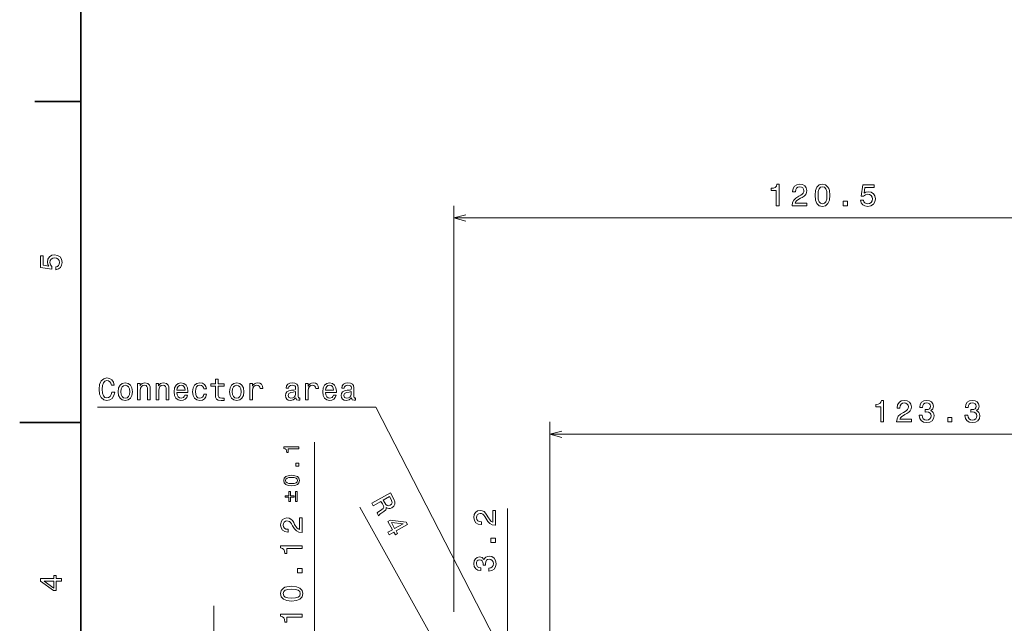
# Model space of a CAD drawing. Extents: x 0 to 594, y 0 to 420.
# Tile 8 of 33: x 0 to 161, y 177 to 276. Entities that reach past the tile are written whole.
import ezdxf

# ---------------------------------------------------------------- set-up
doc = ezdxf.new("R2010")
doc.units = 0

msp = doc.modelspace()

# ---------------------------------------------------------------- linework, layer by layer
at = {"color": 7, "lineweight": 35}
for p, q in [((10, 410), (10, 10)), ((10, 262.5), (2.5, 262.5)), ((10, 210), (0, 210))]:
    msp.add_line(p, q, dxfattribs=at)
at = {"color": 7, "lineweight": 13}
for p, q in [((71, 179), (71, 245.456116)), ((71, 243.456116), (191.5, 243.456116)), ((86.678284, 173.800003), (86.678284, 210.084564)), ((86.678284, 208.084564), (210, 208.084564)), ((48.174194, 148.5), (48.174194, 206.803101)), ((76.5, 158.600006), (55.611229, 196.164474)), ((79.773819, 166.800003), (79.773819, 195.956512)), ((31.721222, 143.5), (31.721222, 180))]:
    msp.add_line(p, q, dxfattribs=at)
for points in [[(123.68718, 245.456116), (124.146103, 245.456116), (124.146103, 248.981323), (123.803169, 248.981323), (123.712387, 248.673706), (123.530838, 248.466919), (123.253456, 248.345886), (122.870171, 248.305542), (122.870171, 247.947479), (123.68718, 247.947479)], [(126.283432, 245.456116), (128.689056, 245.456116), (128.689056, 245.889832), (126.78775, 245.889832), (126.893661, 246.126862), (127.075211, 246.323547), (127.63501, 246.68161), (127.932564, 246.832916), (128.265411, 247.049774), (128.502441, 247.301941), (128.638611, 247.599487), (128.689056, 247.937378), (128.603317, 248.361023), (128.366272, 248.693878), (128.003174, 248.905685), (127.534149, 248.981323), (127.050003, 248.895599), (126.681839, 248.658569), (126.444809, 248.280334), (126.36412, 247.781036), (126.36412, 247.710449), (126.823059, 247.710449), (126.823059, 247.750793), (126.868439, 248.093719), (127.004608, 248.345886), (127.221466, 248.507263), (127.508934, 248.562744), (127.801437, 248.512314), (128.018295, 248.38623), (128.159515, 248.189545), (128.209946, 247.942429), (128.174637, 247.710449), (128.078812, 247.513763), (127.917435, 247.342285), (127.695526, 247.190979), (127.39798, 247.029602), (126.903748, 246.716919), (126.555763, 246.384064), (126.348991, 245.980621), (126.283432, 245.471252)], [(130.034576, 247.165771), (130.110229, 246.373993), (130.34726, 245.809143), (130.725494, 245.466202), (131.25, 245.355255), (131.769455, 245.466202), (132.14769, 245.809143), (132.379684, 246.373993), (132.460373, 247.165771), (132.379684, 247.952515), (132.283859, 248.265198), (132.14769, 248.5224), (131.769455, 248.865341), (131.25, 248.981323), (130.725494, 248.865341), (130.34726, 248.517365), (130.110229, 247.952515)], [(130.518738, 247.165771), (130.559082, 247.776001), (130.68515, 248.214752), (130.912109, 248.47197), (131.25, 248.562744), (131.582855, 248.47197), (131.809799, 248.214752), (131.935883, 247.776001), (131.976227, 247.165771), (131.935883, 246.550507), (131.809799, 246.111725), (131.582855, 245.854523), (131.25, 245.768799), (130.912109, 245.854523), (130.68515, 246.111725), (130.559082, 246.550507)], [(137.471313, 246.368942), (137.582275, 245.955399), (137.829391, 245.632629), (138.192505, 245.430908), (138.656479, 245.355255), (139.165848, 245.44603), (139.56427, 245.693146), (139.816422, 246.086517), (139.912247, 246.590851), (139.826508, 247.05986), (139.584442, 247.428009), (139.206192, 247.665039), (138.71701, 247.750793), (138.33876, 247.690262), (138.046249, 247.523834), (138.187469, 248.466919), (139.720612, 248.466919), (139.720612, 248.880463), (137.849564, 248.880463), (137.572189, 247.024567), (137.975647, 247.024567), (138.268158, 247.261597), (138.641357, 247.347321), (138.964111, 247.29184), (139.211243, 247.130463), (139.367584, 246.883347), (139.42305, 246.565628), (139.367584, 246.247894), (139.206192, 246.000793), (138.959076, 245.844452), (138.641357, 245.788971), (138.374054, 245.82428), (138.167297, 245.940262), (138.015991, 246.121826), (137.940338, 246.368942)], [(134.638031, 245.456116), (135.334015, 245.456116), (135.334015, 246.20755), (134.638031, 246.20755)], [(5.920389, 234.999283), (6.333934, 235.110229), (6.656701, 235.357361), (6.858429, 235.720474), (6.934078, 236.184448), (6.8433, 236.693817), (6.596182, 237.092224), (6.20281, 237.344391), (5.698487, 237.440201), (5.229467, 237.354477), (4.861311, 237.112396), (4.624279, 236.734161), (4.538545, 236.244965), (4.599063, 235.866714), (4.76549, 235.574219), (3.822406, 235.715424), (3.822406, 237.248566), (3.408862, 237.248566), (3.408862, 235.377533), (5.26477, 235.100143), (5.26477, 235.503601), (5.027738, 235.796112), (4.942003, 236.169312), (4.997478, 236.492081), (5.158862, 236.739197), (5.40598, 236.895538), (5.723703, 236.951019), (6.041427, 236.895538), (6.288545, 236.734161), (6.444885, 236.487045), (6.50036, 236.169312), (6.465058, 235.902023), (6.349063, 235.695251), (6.167507, 235.543961), (5.920389, 235.468307)], [(15.044247, 214.98494), (14.943382, 214.56131), (14.776956, 214.258713), (14.544968, 214.072113), (14.272633, 214.011597), (13.944823, 214.102386), (13.687618, 214.37471), (13.516149, 214.818512), (13.460673, 215.433792), (13.516149, 216.044022), (13.682575, 216.492874), (13.93978, 216.765198), (14.272633, 216.861023), (14.514708, 216.810593), (14.72148, 216.669388), (14.882864, 216.442444), (14.993814, 216.129761), (15.472921, 216.129761), (15.321625, 216.608871), (15.059377, 216.97197), (14.701307, 217.198929), (14.272633, 217.279617), (13.73805, 217.153534), (13.32955, 216.800507), (13.067302, 216.220535), (12.976523, 215.433792), (13.067302, 214.647049), (13.32955, 214.067078), (13.73805, 213.709015), (14.272633, 213.587967), (14.741653, 213.683792), (15.119895, 213.95108), (15.387186, 214.389847), (15.528397, 214.98494)], [(16.088196, 215.03537), (16.168886, 214.420105), (16.400875, 213.966217), (16.769032, 213.683792), (17.263268, 213.587967), (17.75246, 213.683792), (18.120617, 213.961166), (18.352604, 214.415054), (18.438339, 215.03537), (18.352604, 215.65065), (18.120617, 216.109589), (17.75246, 216.386963), (17.263268, 216.487823), (16.769032, 216.386963), (16.400875, 216.104538), (16.168886, 215.65065)], [(16.542086, 215.040421), (16.587475, 215.494308), (16.728685, 215.822113), (16.955631, 216.023849), (17.263268, 216.094452), (17.565861, 216.023849), (17.792805, 215.827164), (17.934017, 215.494308), (17.984447, 215.040421), (17.934017, 214.581482), (17.792805, 214.248627), (17.565861, 214.046906), (17.263268, 213.981339), (16.955631, 214.046906), (16.728685, 214.248627), (16.587475, 214.581482)], [(19.255342, 213.683792), (19.699146, 213.683792), (19.699146, 215.247192), (19.744535, 215.605255), (19.890789, 215.867508), (20.117733, 216.0289), (20.420328, 216.089417), (20.662403, 216.038986), (20.8137, 215.902817), (20.889347, 215.675873), (20.914564, 215.373276), (20.914564, 213.683792), (21.358368, 213.683792), (21.358368, 215.46405), (21.338196, 215.822113), (21.247417, 216.119675), (20.949867, 216.391998), (20.485889, 216.487823), (20.228685, 216.45253), (20.011826, 216.356705), (19.825226, 216.195312), (19.678974, 215.978455), (19.678974, 216.391998), (19.255342, 216.391998)], [(22.291365, 213.683792), (22.735168, 213.683792), (22.735168, 215.247192), (22.78056, 215.605255), (22.926811, 215.867508), (23.153757, 216.0289), (23.45635, 216.089417), (23.698425, 216.038986), (23.849724, 215.902817), (23.925371, 215.675873), (23.950588, 215.373276), (23.950588, 213.683792), (24.39439, 213.683792), (24.39439, 215.46405), (24.374218, 215.822113), (24.28344, 216.119675), (23.985889, 216.391998), (23.521912, 216.487823), (23.264708, 216.45253), (23.04785, 216.356705), (22.86125, 216.195312), (22.714996, 215.978455), (22.714996, 216.391998), (22.291365, 216.391998)], [(25.715717, 214.909302), (27.490932, 214.909302), (27.495975, 215.116074), (27.415285, 215.696045), (27.193382, 216.129761), (26.840357, 216.391998), (26.371336, 216.487823), (25.912403, 216.386963), (25.559376, 216.104538), (25.332432, 215.645615), (25.25174, 215.040421), (25.327389, 214.420105), (25.554333, 213.966217), (25.902317, 213.683792), (26.356207, 213.587967), (26.749578, 213.653534), (27.072346, 213.824997), (27.309376, 214.097336), (27.445545, 214.460449), (27.006783, 214.460449), (26.916004, 214.258713), (26.784882, 214.107422), (26.411682, 213.986389), (26.124218, 214.041855), (25.90736, 214.218369), (25.76615, 214.505844), (25.715717, 214.894165)], [(25.715717, 215.282501), (25.771193, 215.630478), (25.90736, 215.88768), (26.114132, 216.044022), (26.386467, 216.099503), (26.653757, 216.044022), (26.860529, 215.88768), (26.98661, 215.630478), (27.032, 215.282501)], [(30.088196, 215.494308), (30.526957, 215.494308), (30.436178, 215.897766), (30.219318, 216.2155), (29.881424, 216.412186), (29.442661, 216.487823), (28.958511, 216.386963), (28.590357, 216.104538), (28.358368, 215.645615), (28.277676, 215.030334), (28.353325, 214.420105), (28.580269, 213.966217), (28.938339, 213.683792), (29.427532, 213.587967), (29.86125, 213.66362), (30.199146, 213.875427), (30.431135, 214.208282), (30.532, 214.652084), (30.108368, 214.652084), (30.032721, 214.369675), (29.89151, 214.157852), (29.689781, 214.026733), (29.442661, 213.986389), (29.135025, 214.051941), (28.913124, 214.253677), (28.776957, 214.581482), (28.731567, 215.045471), (28.776957, 215.499359), (28.918167, 215.827164), (29.145111, 216.0289), (29.442661, 216.099503), (29.70491, 216.054108), (29.901596, 215.93811), (30.032721, 215.746475)], [(31.994535, 215.922989), (31.994535, 214.56636), (32.024796, 214.127594), (32.166004, 213.824997), (32.448425, 213.648483), (32.927532, 213.587967), (33.452026, 213.61319), (33.452026, 213.996475), (33.068741, 213.966217), (32.72076, 214.006561), (32.534161, 214.132645), (32.453468, 214.344452), (32.438339, 214.641998), (32.438339, 215.922989), (33.452026, 215.922989), (33.452026, 216.301224), (32.438339, 216.301224), (32.438339, 217.093018), (31.994535, 217.093018), (31.994535, 216.301224), (31.227964, 216.301224), (31.227964, 215.922989)], [(34.304337, 215.03537), (34.385025, 214.420105), (34.617016, 213.966217), (34.985168, 213.683792), (35.479408, 213.587967), (35.968597, 213.683792), (36.336754, 213.961166), (36.568745, 214.415054), (36.65448, 215.03537), (36.568745, 215.65065), (36.336754, 216.109589), (35.968597, 216.386963), (35.479408, 216.487823), (34.985168, 216.386963), (34.617016, 216.104538), (34.385025, 215.65065)], [(34.758224, 215.040421), (34.803612, 215.494308), (34.944824, 215.822113), (35.171768, 216.023849), (35.479408, 216.094452), (35.781998, 216.023849), (36.008945, 215.827164), (36.150154, 215.494308), (36.200588, 215.040421), (36.150154, 214.581482), (36.008945, 214.248627), (35.781998, 214.046906), (35.479408, 213.981339), (35.171768, 214.046906), (34.944824, 214.248627), (34.803612, 214.581482)], [(37.637909, 213.683792), (38.081711, 213.683792), (38.081711, 215.232056), (38.127098, 215.605255), (38.263268, 215.872559), (38.485168, 216.033936), (38.782722, 216.089417), (39.004623, 216.054108), (39.171051, 215.953247), (39.271912, 215.781769), (39.307217, 215.549789), (39.756065, 215.549789), (39.695545, 215.958282), (39.529118, 216.250793), (39.25174, 216.427307), (38.873497, 216.487823), (38.616295, 216.447479), (38.394394, 216.346619), (38.197708, 216.17514), (38.041367, 215.943161), (38.041367, 216.391998), (37.637909, 216.391998)], [(45.152313, 214.036819), (45.152313, 214.021683), (45.177532, 213.85022), (45.253178, 213.729187), (45.570904, 213.633362), (45.81802, 213.673706), (45.81802, 214.016647), (45.712112, 214.001511), (45.570904, 214.067078), (45.545689, 214.268814), (45.545689, 215.670822), (45.485168, 216.0289), (45.308655, 216.281052), (45.001019, 216.432358), (44.567299, 216.487823), (44.143669, 216.427307), (43.83099, 216.255844), (43.634304, 215.988541), (43.568741, 215.635529), (43.568741, 215.605255), (43.967155, 215.605255), (44.002457, 215.817078), (44.113411, 215.968369), (44.294968, 216.059158), (44.55217, 216.094452), (44.79929, 216.069244), (44.975803, 215.993591), (45.081711, 215.862473), (45.117012, 215.680908), (45.09684, 215.469101), (45.016148, 215.36319), (44.814419, 215.312759), (44.436176, 215.272415), (44.002457, 215.181625), (43.694824, 215.020248), (43.513268, 214.768082), (43.45779, 214.394882), (43.508224, 214.062027), (43.664562, 213.814911), (43.916725, 213.658569), (44.264709, 213.603104), (44.733727, 213.709015)], [(46.745975, 213.683792), (47.189777, 213.683792), (47.189777, 215.232056), (47.235168, 215.605255), (47.371334, 215.872559), (47.593235, 216.033936), (47.890785, 216.089417), (48.11269, 216.054108), (48.279114, 215.953247), (48.379978, 215.781769), (48.415283, 215.549789), (48.864128, 215.549789), (48.803612, 215.958282), (48.637184, 216.250793), (48.359806, 216.427307), (47.981564, 216.487823), (47.724361, 216.447479), (47.502457, 216.346619), (47.305771, 216.17514), (47.149433, 215.943161), (47.149433, 216.391998), (46.745975, 216.391998)], [(50.003899, 214.909302), (51.779114, 214.909302), (51.784157, 215.116074), (51.703465, 215.696045), (51.481564, 216.129761), (51.128536, 216.391998), (50.659519, 216.487823), (50.200584, 216.386963), (49.847557, 216.104538), (49.620613, 215.645615), (49.539921, 215.040421), (49.61557, 214.420105), (49.842514, 213.966217), (50.190498, 213.683792), (50.644386, 213.587967), (51.037762, 213.653534), (51.360527, 213.824997), (51.597557, 214.097336), (51.733727, 214.460449), (51.294964, 214.460449), (51.204185, 214.258713), (51.073063, 214.107422), (50.699863, 213.986389), (50.412399, 214.041855), (50.195541, 214.218369), (50.054329, 214.505844), (50.003899, 214.894165)], [(50.003899, 215.282501), (50.059372, 215.630478), (50.195541, 215.88768), (50.402313, 216.044022), (50.674648, 216.099503), (50.94194, 216.044022), (51.148712, 215.88768), (51.274792, 215.630478), (51.320179, 215.282501)], [(54.26038, 214.036819), (54.26038, 214.021683), (54.285599, 213.85022), (54.361244, 213.729187), (54.67897, 213.633362), (54.926086, 213.673706), (54.926086, 214.016647), (54.820179, 214.001511), (54.67897, 214.067078), (54.653751, 214.268814), (54.653751, 215.670822), (54.593235, 216.0289), (54.416721, 216.281052), (54.109085, 216.432358), (53.675365, 216.487823), (53.251736, 216.427307), (52.939056, 216.255844), (52.742371, 215.988541), (52.676807, 215.635529), (52.676807, 215.605255), (53.075222, 215.605255), (53.110527, 215.817078), (53.221478, 215.968369), (53.403034, 216.059158), (53.660236, 216.094452), (53.907356, 216.069244), (54.08387, 215.993591), (54.189777, 215.862473), (54.225079, 215.680908), (54.204906, 215.469101), (54.124214, 215.36319), (53.922485, 215.312759), (53.544243, 215.272415), (53.110527, 215.181625), (52.802887, 215.020248), (52.621334, 214.768082), (52.565857, 214.394882), (52.616291, 214.062027), (52.772629, 213.814911), (53.024792, 213.658569), (53.372772, 213.603104), (53.841793, 213.709015)], [(45.101883, 214.631912), (45.041363, 214.369675), (44.879982, 214.167938), (44.637905, 214.036819), (44.340355, 213.991425), (44.148712, 214.016647), (44.012543, 214.097336), (43.926811, 214.238541), (43.901596, 214.435226), (43.921768, 214.61174), (44.002457, 214.737823), (44.325226, 214.879044), (44.733727, 214.93956), (45.101883, 215.060593)], [(54.209949, 214.631912), (54.149429, 214.369675), (53.988049, 214.167938), (53.745972, 214.036819), (53.448421, 213.991425), (53.256779, 214.016647), (53.120613, 214.097336), (53.034878, 214.238541), (53.009663, 214.435226), (53.029835, 214.61174), (53.110527, 214.737823), (53.433292, 214.879044), (53.841793, 214.93956), (54.209949, 215.060593)], [(140.776306, 210.084564), (141.23526, 210.084564), (141.23526, 213.609772), (140.892303, 213.609772), (140.801529, 213.302155), (140.61998, 213.095367), (140.34259, 212.974335), (139.95932, 212.93399), (139.95932, 212.575928), (140.776306, 212.575928)], [(143.372559, 210.084564), (145.778198, 210.084564), (145.778198, 210.51828), (143.876892, 210.51828), (143.982803, 210.75531), (144.164368, 210.951996), (144.724152, 211.310059), (145.021698, 211.461365), (145.354553, 211.678223), (145.591583, 211.930389), (145.727753, 212.227936), (145.778198, 212.565826), (145.692444, 212.989471), (145.455414, 213.322327), (145.092316, 213.534134), (144.623291, 213.609772), (144.13913, 213.524048), (143.770996, 213.287018), (143.533951, 212.908783), (143.453262, 212.409485), (143.453262, 212.338898), (143.912201, 212.338898), (143.912201, 212.379242), (143.957581, 212.722168), (144.09375, 212.974335), (144.310608, 213.135712), (144.598083, 213.191193), (144.890579, 213.140762), (145.107437, 213.014679), (145.248657, 212.817993), (145.299072, 212.570877), (145.263779, 212.338898), (145.167969, 212.142212), (145.006577, 211.970734), (144.784668, 211.819427), (144.487122, 211.658051), (143.992889, 211.345367), (143.644897, 211.012512), (143.438141, 210.60907), (143.372559, 210.099701)], [(147.068237, 211.18399), (147.068237, 211.148682), (147.148941, 210.664536), (147.385971, 210.301422), (147.759171, 210.069427), (148.253403, 209.983704), (148.777893, 210.069427), (149.171265, 210.291336), (149.423431, 210.644363), (149.514221, 211.098251), (149.473877, 211.395813), (149.362915, 211.637878), (149.181366, 211.824478), (148.939285, 211.960648), (149.26709, 212.232971), (149.383087, 212.666687), (149.307434, 213.060059), (149.090576, 213.35762), (148.737549, 213.54422), (148.253403, 213.609772), (147.799515, 213.529083), (147.451538, 213.30719), (147.224579, 212.954163), (147.148941, 212.485138), (147.148941, 212.449829), (147.597778, 212.449829), (147.638123, 212.772614), (147.769257, 213.004593), (147.981079, 213.145813), (148.278625, 213.196228), (148.540863, 213.155884), (148.732513, 213.049988), (148.848511, 212.87851), (148.89389, 212.646515), (148.848511, 212.399414), (148.727478, 212.232971), (148.515656, 212.132111), (148.22818, 212.101852), (148.031494, 212.106903), (148.031494, 211.708481), (148.278625, 211.718567), (148.596344, 211.673187), (148.833374, 211.552155), (148.974579, 211.355469), (149.025024, 211.098251), (148.969543, 210.805756), (148.823288, 210.588898), (148.591309, 210.452728), (148.283661, 210.407333), (147.965942, 210.457764), (147.733948, 210.60907), (147.587708, 210.851135), (147.532227, 211.18399)], [(154.540283, 211.18399), (154.540283, 211.148682), (154.620987, 210.664536), (154.858017, 210.301422), (155.231216, 210.069427), (155.725449, 209.983704), (156.249939, 210.069427), (156.643311, 210.291336), (156.895477, 210.644363), (156.986267, 211.098251), (156.945923, 211.395813), (156.834961, 211.637878), (156.653412, 211.824478), (156.411331, 211.960648), (156.739136, 212.232971), (156.855133, 212.666687), (156.77948, 213.060059), (156.562622, 213.35762), (156.209595, 213.54422), (155.725449, 213.609772), (155.271561, 213.529083), (154.923584, 213.30719), (154.696625, 212.954163), (154.620987, 212.485138), (154.620987, 212.449829), (155.069824, 212.449829), (155.110168, 212.772614), (155.241302, 213.004593), (155.453125, 213.145813), (155.750671, 213.196228), (156.012909, 213.155884), (156.204559, 213.049988), (156.320557, 212.87851), (156.365936, 212.646515), (156.320557, 212.399414), (156.199524, 212.232971), (155.987701, 212.132111), (155.700226, 212.101852), (155.50354, 212.106903), (155.50354, 211.708481), (155.750671, 211.718567), (156.06839, 211.673187), (156.30542, 211.552155), (156.446625, 211.355469), (156.49707, 211.098251), (156.441589, 210.805756), (156.295334, 210.588898), (156.063354, 210.452728), (155.755707, 210.407333), (155.437988, 210.457764), (155.205994, 210.60907), (155.059753, 210.851135), (155.004272, 211.18399)], [(151.727173, 210.084564), (152.423157, 210.084564), (152.423157, 210.835999), (151.727173, 210.835999)], [(45.649193, 205.676956), (45.649193, 205.998215), (43.181541, 205.998215), (43.181541, 205.758148), (43.396889, 205.694611), (43.54163, 205.56752), (43.626358, 205.373352), (43.654598, 205.105057), (43.905247, 205.105057), (43.905247, 205.676956)], [(45.649193, 202.881699), (45.649193, 203.368866), (45.123184, 203.368866), (45.123184, 202.881699)], [(44.452438, 199.659271), (45.006687, 199.712219), (45.402077, 199.878143), (45.642136, 200.142914), (45.719799, 200.510071), (45.642136, 200.873688), (45.402077, 201.138458), (45.006687, 201.300842), (44.452438, 201.35733), (43.901718, 201.300842), (43.682838, 201.233765), (43.502796, 201.138458), (43.262741, 200.873688), (43.181541, 200.510071), (43.262741, 200.142914), (43.506325, 199.878143), (43.901718, 199.712219)], [(44.452438, 199.998169), (44.025276, 200.026428), (43.718143, 200.114685), (43.538101, 200.273529), (43.474556, 200.510071), (43.538101, 200.743073), (43.718143, 200.901917), (44.025276, 200.990173), (44.452438, 201.018433), (44.883129, 200.990173), (45.190262, 200.901917), (45.370304, 200.743073), (45.430321, 200.510071), (45.370304, 200.273529), (45.190262, 200.114685), (44.883129, 200.026428)], [(44.879601, 197.771286), (44.879601, 198.014877), (44.268864, 198.014877), (44.268864, 198.713867), (44.028805, 198.713867), (44.028805, 198.014877), (43.4216, 198.014877), (43.4216, 197.771286), (44.028805, 197.771286), (44.028805, 197.072296), (44.268864, 197.072296), (44.268864, 197.771286)], [(45.119656, 197.072296), (45.363243, 197.072296), (45.363243, 198.713867), (45.119656, 198.713867)], [(57.550327, 196.792664), (57.778267, 196.382751), (59.069695, 197.100891), (59.302536, 196.682159), (59.46088, 196.366272), (59.507019, 196.138031), (59.420391, 195.95137), (59.184853, 195.762695), (58.800423, 195.520065), (58.55508, 195.348999), (58.430225, 195.210327), (58.687576, 194.747528), (58.77132, 194.794098), (58.838364, 194.964111), (59.047951, 195.126816), (59.524445, 195.432175), (59.84861, 195.710541), (59.906834, 195.875641), (59.902344, 196.080872), (60.110573, 195.965851), (60.333466, 195.928223), (60.571514, 195.956726), (60.819824, 196.060181), (61.155746, 196.327774), (61.335388, 196.658478), (61.341114, 197.042526), (61.177826, 197.471069), (60.6092, 198.493622)], [(60.739452, 197.377335), (60.862518, 197.093765), (60.884163, 196.857666), (60.796074, 196.652878), (60.575714, 196.478409), (60.295567, 196.380325), (60.075123, 196.413544), (59.883041, 196.572174), (59.706593, 196.837616), (59.44434, 197.309219), (60.462494, 197.875397)], [(77.773819, 193.207947), (77.773819, 195.613556), (77.340103, 195.613556), (77.340103, 193.712265), (77.103073, 193.818176), (76.906387, 193.999725), (76.548317, 194.559525), (76.397018, 194.857086), (76.180161, 195.189941), (75.928001, 195.426971), (75.630447, 195.563141), (75.292557, 195.613556), (74.868919, 195.527832), (74.536072, 195.290802), (74.324257, 194.927673), (74.248604, 194.458664), (74.334343, 193.974518), (74.571373, 193.606354), (74.949615, 193.369324), (75.448891, 193.288635), (75.519501, 193.288635), (75.519501, 193.747559), (75.479156, 193.747559), (75.136215, 193.792953), (74.884048, 193.929123), (74.722672, 194.145981), (74.667191, 194.433441), (74.717628, 194.725952), (74.843704, 194.94281), (75.04039, 195.084015), (75.287514, 195.13446), (75.519501, 195.099152), (75.716187, 195.003326), (75.887657, 194.841949), (76.038948, 194.620056), (76.200333, 194.322495), (76.513016, 193.828262), (76.845871, 193.480286), (77.249329, 193.273499), (77.75869, 193.207947)], [(46.174194, 191.983673), (46.174194, 194.389313), (45.740479, 194.389313), (45.740479, 192.488007), (45.503445, 192.593918), (45.306759, 192.775482), (44.948692, 193.335266), (44.797394, 193.632812), (44.580536, 193.965668), (44.328373, 194.202698), (44.030823, 194.338867), (43.692924, 194.389313), (43.269295, 194.303558), (42.93644, 194.066528), (42.724625, 193.70343), (42.648979, 193.234406), (42.734711, 192.750244), (42.971745, 192.382111), (43.349987, 192.145065), (43.849266, 192.064377), (43.919872, 192.064377), (43.919872, 192.523315), (43.879524, 192.523315), (43.536587, 192.568695), (43.284424, 192.704865), (43.123039, 192.921722), (43.067566, 193.209198), (43.117996, 193.501694), (43.24408, 193.718552), (43.440765, 193.859772), (43.687881, 193.910187), (43.919872, 193.874893), (44.116558, 193.779083), (44.288025, 193.617691), (44.439323, 193.395782), (44.600708, 193.098236), (44.913387, 192.604004), (45.246239, 192.256012), (45.649696, 192.049255), (46.159065, 191.983673)], [(60.193172, 192.040009), (60.413757, 191.643326), (61.171867, 192.064896), (61.414513, 191.62854), (61.76712, 191.824615), (61.524475, 192.260971), (63.406517, 193.307526), (63.183479, 193.708618), (60.591602, 194.021576), (60.203732, 193.805908), (60.951279, 192.461578)], [(60.762222, 193.631744), (62.674648, 193.419907), (61.303886, 192.657654)], [(77.773819, 190.354492), (77.773819, 191.050446), (77.022385, 191.050446), (77.022385, 190.354492)], [(46.174194, 189.387421), (46.174194, 189.846375), (42.648979, 189.846375), (42.648979, 189.503418), (42.956615, 189.412643), (43.163387, 189.231094), (43.284424, 188.953705), (43.324768, 188.570435), (43.682838, 188.570435), (43.682838, 189.387421)], [(76.6744, 185.695557), (76.709702, 185.695557), (77.193848, 185.776245), (77.556961, 186.013275), (77.788948, 186.386475), (77.874687, 186.880707), (77.788948, 187.405212), (77.567047, 187.798584), (77.21402, 188.050735), (76.760132, 188.14151), (76.462585, 188.101166), (76.220505, 187.990219), (76.033905, 187.808655), (75.897743, 187.566589), (75.625404, 187.894409), (75.191689, 188.010391), (74.798317, 187.934753), (74.500771, 187.717896), (74.314171, 187.364868), (74.248604, 186.880707), (74.3293, 186.426819), (74.551201, 186.078827), (74.904228, 185.851898), (75.373245, 185.776245), (75.408546, 185.776245), (75.408546, 186.225098), (75.085785, 186.265442), (74.85379, 186.396561), (74.712585, 186.608368), (74.662148, 186.90593), (74.702499, 187.168182), (74.808403, 187.359818), (74.979874, 187.4758), (75.211861, 187.52121), (75.458984, 187.4758), (75.625404, 187.354767), (75.726273, 187.14296), (75.756531, 186.855499), (75.751488, 186.658813), (76.149902, 186.658813), (76.139816, 186.90593), (76.185204, 187.223648), (76.306244, 187.460678), (76.50293, 187.601898), (76.760132, 187.652313), (77.052643, 187.596848), (77.269501, 187.450592), (77.40567, 187.218597), (77.451057, 186.91098), (77.40062, 186.593246), (77.249329, 186.361267), (77.007248, 186.214996), (76.6744, 186.159531)], [(46.174194, 185.394196), (46.174194, 186.090164), (45.422752, 186.090164), (45.422752, 185.394196)], [(6.833213, 184.02739), (6.833213, 184.481277), (5.965778, 184.481277), (5.965778, 184.98056), (5.56232, 184.98056), (5.56232, 184.481277), (3.408862, 184.481277), (3.408862, 184.022339), (5.521974, 182.489197), (5.965778, 182.489197), (5.965778, 184.02739)], [(5.56232, 182.912827), (3.993876, 184.02739), (5.56232, 184.02739)], [(44.464539, 180.790741), (45.256325, 180.866394), (45.821167, 181.103424), (46.164108, 181.481659), (46.275059, 182.006165), (46.164108, 182.525604), (45.821167, 182.903854), (45.256325, 183.135834), (44.464539, 183.216537), (43.677795, 183.135834), (43.365116, 183.040024), (43.10791, 182.903854), (42.764973, 182.525604), (42.648979, 182.006165), (42.764973, 181.481659), (43.112953, 181.103424), (43.677795, 180.866394)], [(44.464539, 181.274887), (43.854309, 181.315247), (43.41555, 181.441315), (43.158344, 181.668259), (43.067566, 182.006165), (43.158344, 182.33902), (43.41555, 182.565948), (43.854309, 182.692047), (44.464539, 182.732391), (45.079815, 182.692047), (45.518574, 182.565948), (45.77578, 182.33902), (45.861515, 182.006165), (45.77578, 181.668259), (45.518574, 181.441315), (45.079815, 181.315247)], [(46.174194, 178.179352), (46.174194, 178.63829), (42.648979, 178.63829), (42.648979, 178.295349), (42.956615, 178.204575), (43.163387, 178.02301), (43.284424, 177.745636), (43.324768, 177.36235), (43.682838, 177.36235), (43.682838, 178.179352)]]:
    msp.add_lwpolyline(points, close=True, dxfattribs=at)
for points in [[(72.931854, 243.973755), (71, 243.456116), (72.931854, 242.938477)], [(81.865311, 166.437302), (58.213551, 212.493591), (12.709232, 212.493591)], [(88.610138, 208.602203), (86.678284, 208.084564), (88.610138, 207.566925)]]:
    msp.add_lwpolyline(points, dxfattribs=at)

doc.saveas('drawing.dxf')
